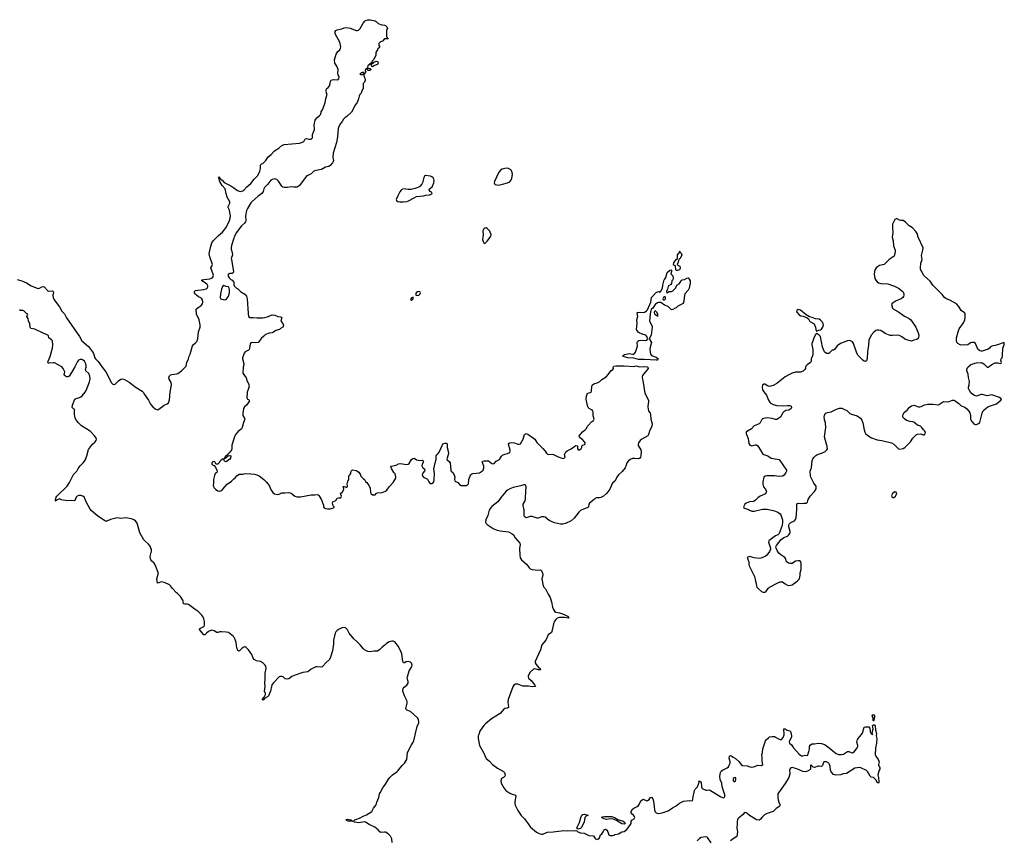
# Model space of a CAD drawing. Header units: inches. Extents: x 2133841 to 2292144, y 758099 to 915581.
# Tile 49 of 80: x 2206375 to 2223042, y 845825 to 859710. Entities that reach past the tile are written whole.
import ezdxf

# ---------------------------------------------------------------- set-up
doc = ezdxf.new("R2010")
doc.units = ezdxf.units.IN
doc.header["$MEASUREMENT"] = 0
for name, color, linetype in [('C2804', 7, 'Continuous'), ('C2805', 7, 'Continuous'), ('C2814', 7, 'Continuous'), ('C2815', 7, 'Continuous'), ('C2824', 7, 'Continuous'), ('C2825', 7, 'Continuous')]:
    doc.layers.add(name, color=color, linetype=linetype)

msp = doc.modelspace()

# ---------------------------------------------------------------- linework, layer by layer
at = {"layer": 'C2804', "color": 6, "elevation": 200}
msp.add_lwpolyline([(2210000, 849265), (2209993, 849273), (2209910, 849339), (2209870, 849348), (2209789, 849351), (2209762, 849350), (2209730, 849341), (2209710, 849343), (2209669, 849369), (2209630, 849379), (2209610, 849377), (2209570, 849357), (2209536, 849330), (2209510, 849303), (2209490, 849300), (2209485, 849305), (2209420, 849390), (2209422, 849410), (2209483, 849437), (2209496, 849450), (2209501, 849470), (2209501, 849530), (2209494, 849570), (2209477, 849610), (2209457, 849637), (2209397, 849697), (2209345, 849730), (2209234, 849814), (2209210, 849822), (2209170, 849819), (2209150, 849827), (2209144, 849870), (2209136, 849890), (2209098, 849950), (2209044, 850000)], dxfattribs=at)
at = {"layer": 'C2805', "color": 6, "elevation": 200}
for points in [[(2206330, 855314), (2206413, 855293), (2206490, 855259), (2206570, 855210), (2206670, 855165), (2206690, 855163), (2206710, 855168), (2206750, 855190), (2206770, 855196), (2206790, 855193), (2206850, 855124), (2206870, 855115), (2206930, 855121), (2206937, 855117), (2206943, 855110), (2206946, 855090), (2206939, 855050), (2206940, 855010), (2206958, 854970), (2207047, 854850), (2207090, 854780), (2207131, 854731), (2207167, 854667), (2207390, 854350), (2207430, 854274), (2207538, 854178), (2207606, 854090), (2207622, 854062), (2207648, 853990), (2207661, 853970), (2207705, 853925), (2207788, 853808), (2207836, 853750), (2207879, 853670), (2207904, 853604), (2207930, 853566), (2207950, 853546), (2207970, 853537), (2207990, 853543), (2208050, 853602), (2208090, 853629), (2208110, 853633), (2208150, 853620), (2208230, 853578), (2208346, 853486), (2208450, 853426), (2208466, 853410), (2208486, 853366), (2208554, 853270), (2208590, 853207), (2208630, 853159), (2208670, 853128), (2208710, 853111), (2208723, 853117), (2208757, 853143), (2208770, 853147), (2208821, 853190), (2208872, 853210), (2208896, 853230), (2208910, 853276), (2208923, 853410), (2208945, 853530), (2208938, 853570), (2208906, 853630), (2208902, 853658), (2208910, 853686), (2208930, 853702), (2208951, 853709), (2209030, 853716), (2209050, 853722), (2209117, 853770), (2209179, 853830), (2209192, 853850), (2209206, 853910), (2209233, 853970), (2209243, 854017), (2209259, 854050), (2209298, 854190), (2209311, 854209), (2209350, 854242), (2209372, 854268), (2209393, 854310), (2209403, 854430), (2209428, 854510), (2209432, 854550), (2209412, 854630), (2209369, 854730), (2209364, 854810), (2209397, 854843), (2209450, 854875), (2209470, 854901), (2209477, 854930), (2209470, 854969), (2209459, 854990), (2209444, 855004), (2209403, 855023), (2209367, 855047), (2209347, 855070), (2209336, 855090), (2209334, 855110), (2209350, 855130), (2209490, 855146), (2209530, 855159), (2209546, 855170), (2209558, 855190), (2209558, 855210), (2209548, 855230), (2209517, 855257), (2209456, 855290), (2209459, 855310), (2209490, 855317), (2209594, 855326), (2209624, 855336), (2209644, 855356), (2209654, 855390), (2209609, 855510), (2209630, 855538), (2209638, 855570), (2209596, 855696), (2209585, 855750), (2209603, 855857), (2209630, 855935), (2209650, 855969), (2209740, 856060), (2209810, 856118), (2209870, 856194), (2209926, 856310), (2209940, 856350), (2209942, 856390), (2209935, 856450), (2209924, 856490), (2209905, 856530), (2209905, 856550), (2209933, 856607), (2209935, 856630), (2209890, 856710), (2209869, 856770), (2209851, 856850), (2209803, 856903), (2209764, 856970), (2209746, 857030), (2209749, 857051), (2209755, 857035), (2209770, 857030), (2209776, 857016), (2209808, 856990), (2209837, 856957), (2209870, 856937), (2209950, 856899), (2210000, 856864)], [(2210000, 856013), (2209962, 855890), (2209955, 855850), (2209955, 855830), (2209973, 855770), (2209977, 855730), (2209957, 855670), (2209958, 855650), (2209997, 855443), (2209990, 855425), (2209970, 855415), (2209935, 855415), (2209916, 855410), (2209901, 855390), (2209903, 855370), (2209923, 855343), (2209950, 855316), (2209970, 855305), (2209998, 855270), (2209998, 855230), (2210000, 855226)], [(2209044, 850000), (2209030, 850013), (2208964, 850084), (2208930, 850129), (2208910, 850145), (2208826, 850186), (2208770, 850199), (2208730, 850180), (2208710, 850175), (2208699, 850250), (2208717, 850330), (2208717, 850357), (2208669, 850489), (2208650, 850515), (2208611, 850550), (2208596, 850570), (2208588, 850590), (2208585, 850630), (2208605, 850715), (2208604, 850750), (2208598, 850770), (2208582, 850802), (2208557, 850837), (2208493, 850890), (2208476, 850910), (2208430, 850986), (2208408, 851030), (2208363, 851190), (2208337, 851230), (2208309, 851250), (2208270, 851267), (2208170, 851284), (2208090, 851272), (2208030, 851280), (2208002, 851278), (2207910, 851255), (2207850, 851225), (2207830, 851225), (2207699, 851310), (2207587, 851407), (2207567, 851430), (2207498, 851550), (2207478, 851610), (2207465, 851630), (2207442, 851650), (2207410, 851662), (2207378, 851662), (2207347, 851650), (2207330, 851630), (2207310, 851575), (2207293, 851567), (2207250, 851575), (2207190, 851570), (2207110, 851578), (2207085, 851585), (2207050, 851604), (2207001, 851579), (2206990, 851566), (2206982, 851570), (2206981, 851590), (2206990, 851630), (2207003, 851650), (2207180, 851820), (2207219, 851881), (2207288, 852012), (2207342, 852070), (2207365, 852115), (2207398, 852162), (2207448, 852210), (2207470, 852238), (2207490, 852270), (2207514, 852330), (2207542, 852438), (2207610, 852530), (2207650, 852563), (2207671, 852590), (2207673, 852610), (2207668, 852630), (2207640, 852670), (2207587, 852730), (2207567, 852750), (2207421, 852841), (2207368, 852890), (2207335, 852930), (2207315, 852970), (2207303, 853030), (2207302, 853098), (2207306, 853110), (2207298, 853118), (2207290, 853118), (2207265, 853150), (2207270, 853190), (2207309, 853290), (2207330, 853302), (2207390, 853315), (2207412, 853328), (2207432, 853348), (2207485, 853410), (2207502, 853438), (2207559, 853581), (2207567, 853630), (2207561, 853681), (2207543, 853723), (2207496, 853770), (2207491, 853790), (2207502, 853830), (2207501, 853861), (2207494, 853890), (2207472, 853932), (2207450, 853951), (2207430, 853961), (2207399, 853961), (2207373, 853947), (2207355, 853925), (2207310, 853838), (2207250, 853738), (2207210, 853680), (2207190, 853666), (2207170, 853670), (2207135, 853690), (2207128, 853710), (2207136, 853730), (2207137, 853750), (2207110, 853806), (2207090, 853834), (2206962, 853902), (2206945, 853905), (2206876, 853896), (2206860, 853900), (2206851, 853910), (2206856, 853930), (2206892, 854010), (2206907, 854073), (2206931, 854150), (2206935, 854210), (2206929, 854269), (2206923, 854283), (2206915, 854295), (2206871, 854330), (2206863, 854363), (2206854, 854374), (2206770, 854404), (2206633, 854473), (2206566, 854486), (2206554, 854510), (2206547, 854570), (2206525, 854610), (2206516, 854656), (2206499, 854690), (2206515, 854730), (2206490, 854741), (2206444, 854784), (2206430, 854790), (2206390, 854788), (2206370, 854801)], [(2210000, 852620), (2209975, 852545), (2209968, 852510), (2209965, 852450), (2209958, 852430), (2209939, 852401), (2209908, 852370), (2209883, 852337), (2209870, 852334), (2209848, 852310), (2209846, 852294), (2209834, 852290), (2209844, 852284), (2209870, 852295), (2209896, 852324), (2209909, 852331), (2209930, 852335), (2209951, 852330), (2209943, 852290), (2209930, 852275), (2209870, 852230), (2209842, 852242), (2209836, 852250), (2209836, 852276), (2209830, 852286), (2209825, 852275), (2209810, 852275), (2209778, 852250), (2209758, 852230), (2209751, 852210), (2209730, 852189), (2209709, 852189), (2209695, 852195), (2209679, 852230), (2209670, 852233), (2209643, 852230), (2209625, 852210), (2209630, 852185), (2209650, 852171), (2209667, 852167), (2209684, 852144), (2209707, 852107), (2209718, 852070), (2209711, 852050), (2209690, 852036), (2209680, 852020), (2209656, 851930), (2209658, 851870), (2209653, 851827), (2209656, 851810), (2209667, 851787), (2209688, 851768), (2209730, 851741), (2209750, 851734), (2209779, 851741), (2209812, 851768), (2209885, 851850), (2209958, 851902), (2210000, 851940)]]:
    msp.add_lwpolyline(points, dxfattribs=at)
msp.add_lwpolyline([(2209830, 855215), (2209810, 855195), (2209790, 855149), (2209773, 855073), (2209770, 855010), (2209782, 854990), (2209790, 854984), (2209850, 854969), (2209870, 854976), (2209890, 854996), (2209910, 855031), (2209927, 855087), (2209925, 855145), (2209922, 855170), (2209910, 855188), (2209870, 855198)], close=True, dxfattribs=at)
at = {"layer": 'C2814', "color": 6, "elevation": 200}
for points in [[(2215314, 850000), (2215319, 849990), (2215354, 849934), (2215379, 849859), (2215393, 849770), (2215410, 849731), (2215430, 849702), (2215448, 849688), (2215510, 849676), (2215583, 849650), (2215650, 849615), (2215670, 849590), (2215657, 849583), (2215595, 849595), (2215510, 849593), (2215490, 849589), (2215470, 849578), (2215450, 849559), (2215429, 849531), (2215413, 849490), (2215390, 849378), (2215376, 849344), (2215321, 849299), (2215279, 849210), (2215249, 849170), (2215211, 849130), (2215191, 849050), (2215102, 848850), (2215102, 848830), (2215117, 848797), (2215163, 848743), (2215186, 848730), (2215192, 848710), (2215156, 848710), (2215093, 848727), (2215070, 848723), (2215016, 848670), (2214984, 848610), (2214982, 848590), (2214989, 848569), (2215031, 848531), (2215098, 848450), (2215108, 848430), (2215050, 848422), (2214990, 848433), (2214893, 848433), (2214862, 848442), (2214810, 848466), (2214790, 848468), (2214770, 848465), (2214741, 848450), (2214720, 848420), (2214643, 848210), (2214638, 848158), (2214650, 848090), (2214648, 848070), (2214630, 848060), (2214590, 848054), (2214570, 848043), (2214506, 847970), (2214361, 847879), (2214262, 847798), (2214234, 847770), (2214174, 847690), (2214163, 847670), (2214150, 847615), (2214134, 847590), (2214134, 847550), (2214159, 847430), (2214228, 847310), (2214274, 847210), (2214326, 847166), (2214379, 847110), (2214465, 847045), (2214565, 846990), (2214579, 846970), (2214591, 846930), (2214588, 846912), (2214567, 846890), (2214530, 846869), (2214519, 846830), (2214527, 846790), (2214569, 846710), (2214606, 846670), (2214670, 846624), (2214710, 846606), (2214755, 846595), (2214767, 846587), (2214774, 846570), (2214756, 846484), (2214754, 846450), (2214762, 846422), (2214808, 846328), (2214865, 846245), (2214918, 846190), (2214981, 846101), (2215024, 846050), (2215124, 845964), (2215170, 845938), (2215209, 845929), (2215230, 845929), (2215290, 845958), (2215310, 845963), (2215408, 845968), (2215587, 845993), (2215654, 845986), (2215788, 845988), (2215805, 845985), (2215823, 845970), (2215870, 845950), (2215930, 845948), (2216010, 845908), (2216090, 845899), (2216105, 845870), (2216123, 845850), (2216150, 845840), (2216158, 845842), (2216179, 845850), (2216190, 845865), (2216204, 845916), (2216230, 845935), (2216252, 845970), (2216263, 845997), (2216273, 846007), (2216290, 846011), (2216310, 846001), (2216330, 845970), (2216350, 845919), (2216370, 845905), (2216410, 845908), (2216430, 845913), (2216450, 845925), (2216510, 845933), (2216570, 845967), (2216610, 845976), (2216630, 845990), (2216650, 846008), (2216717, 846090), (2216723, 846110), (2216726, 846150), (2216735, 846165), (2216777, 846190), (2216789, 846210), (2216785, 846230), (2216767, 846250), (2216739, 846270), (2216727, 846287), (2216727, 846310), (2216747, 846350), (2216769, 846371), (2216825, 846395), (2216848, 846412), (2216863, 846430), (2216890, 846490), (2216910, 846510), (2216930, 846521), (2216990, 846495), (2217002, 846498), (2217030, 846516), (2217050, 846545), (2217070, 846553), (2217090, 846528), (2217096, 846510), (2217110, 846445), (2217121, 846341), (2217129, 846310), (2217150, 846288), (2217190, 846278), (2217250, 846289), (2217350, 846324), (2217424, 846376), (2217485, 846410), (2217545, 846455), (2217610, 846485), (2217710, 846498), (2217750, 846492), (2217762, 846498), (2217768, 846512), (2217774, 846566), (2217789, 846610), (2217797, 846670), (2217809, 846691), (2217834, 846710), (2217851, 846730), (2217872, 846790), (2217876, 846816), (2217870, 846831), (2217881, 846821), (2217890, 846823), (2217910, 846806), (2217915, 846730), (2217922, 846710), (2217930, 846701), (2217990, 846673), (2218010, 846671), (2218050, 846679), (2218242, 846562), (2218270, 846548), (2218295, 846545), (2218307, 846554), (2218313, 846567), (2218312, 846592), (2218269, 846730), (2218260, 846790), (2218230, 846856), (2218226, 846910), (2218240, 846970), (2218250, 846992), (2218270, 847009), (2218351, 847049), (2218371, 847070), (2218386, 847094), (2218400, 847130), (2218401, 847150), (2218386, 847214), (2218390, 847251), (2218410, 847258), (2218430, 847251), (2218454, 847230), (2218490, 847209), (2218550, 847156), (2218590, 847106), (2218610, 847089), (2218690, 847087), (2218737, 847070), (2218770, 847065), (2218802, 847070), (2218870, 847094), (2218930, 847089), (2218953, 847110), (2218945, 847165), (2218944, 847224), (2218938, 847270), (2218949, 847311), (2218953, 847370), (2218999, 847510), (2219014, 847530), (2219050, 847560), (2219070, 847573), (2219110, 847584), (2219150, 847580), (2219170, 847572), (2219230, 847535), (2219250, 847529), (2219270, 847532), (2219297, 847563), (2219313, 847610), (2219317, 847637), (2219308, 847690), (2219310, 847711), (2219330, 847710), (2219368, 847688), (2219410, 847678), (2219425, 847665), (2219431, 847651), (2219441, 847590), (2219438, 847570), (2219407, 847510), (2219402, 847490), (2219406, 847466), (2219440, 847440), (2219473, 847390), (2219570, 847283), (2219590, 847265), (2219610, 847256), (2219630, 847256), (2219670, 847268), (2219710, 847259), (2219718, 847270), (2219735, 847325), (2219746, 847370), (2219747, 847410), (2219762, 847438), (2219790, 847455), (2219830, 847455), (2219890, 847467), (2219950, 847461), (2220000, 847446)], [(2212681, 845790), (2212674, 845850), (2212653, 845893), (2212610, 845936), (2212570, 845962), (2212550, 845965), (2212490, 845959), (2212470, 845968), (2212442, 846002), (2212388, 846048), (2212290, 846092), (2212230, 846133), (2212210, 846138), (2212110, 846118), (2212042, 846130), (2212030, 846145), (2212015, 846150), (2212030, 846153), (2212048, 846170), (2212063, 846177), (2212130, 846199), (2212190, 846235), (2212243, 846257), (2212336, 846310), (2212367, 846370), (2212410, 846425), (2212419, 846470), (2212456, 846550), (2212467, 846610), (2212477, 846630), (2212525, 846715), (2212566, 846774), (2212618, 846862), (2212640, 846890), (2212684, 846930), (2212757, 846983), (2212778, 847002), (2212850, 847090), (2212890, 847130), (2212929, 847190), (2212941, 847310), (2213000, 847430), (2213035, 847485), (2213046, 847510), (2213078, 847630), (2213103, 847750), (2213130, 847810), (2213133, 847830), (2213128, 847870), (2213110, 847898), (2212990, 848003), (2212927, 848027), (2212918, 848038), (2212914, 848054), (2212933, 848147), (2212932, 848170), (2212926, 848190), (2212888, 848270), (2212863, 848350), (2212863, 848377), (2212868, 848392), (2212885, 848415), (2212931, 848449), (2212950, 848483), (2212953, 848510), (2212936, 848570), (2212938, 848590), (2212970, 848690), (2213010, 848752), (2213016, 848790), (2213005, 848825), (2212990, 848841), (2212950, 848848), (2212915, 848845), (2212890, 848829), (2212870, 848829), (2212859, 848850), (2212843, 848983), (2212835, 849010), (2212785, 849105), (2212724, 849184), (2212693, 849193), (2212673, 849193), (2212630, 849182), (2212586, 849154), (2212555, 849125), (2212506, 849090), (2212470, 849054), (2212430, 849026), (2212390, 849023), (2212370, 849027), (2212310, 849013), (2212270, 849020), (2212213, 849050), (2212187, 849070), (2212140, 849130), (2212090, 849184), (2212030, 849235), (2211954, 849330), (2211924, 849384), (2211906, 849406), (2211890, 849418), (2211870, 849423), (2211830, 849419), (2211783, 849397), (2211750, 849375), (2211726, 849350), (2211715, 849330), (2211687, 849213), (2211685, 849150), (2211671, 849030), (2211639, 848921), (2211617, 848883), (2211570, 848841), (2211498, 848762), (2211464, 848756), (2211410, 848763), (2211390, 848760), (2211310, 848719), (2211250, 848673), (2211170, 848664), (2211039, 848621), (2210984, 848596), (2210930, 848559), (2210910, 848551), (2210870, 848558), (2210838, 848590), (2210819, 848599), (2210790, 848599), (2210769, 848591), (2210669, 848491), (2210644, 848456), (2210635, 848430), (2210622, 848350), (2210588, 848270), (2210570, 848253), (2210518, 848222), (2210513, 848210), (2210496, 848204), (2210490, 848196), (2210482, 848210), (2210515, 848245), (2210535, 848290), (2210535, 848310), (2210522, 848350), (2210529, 848429), (2210525, 848490), (2210531, 848550), (2210529, 848610), (2210533, 848653), (2210546, 848730), (2210539, 848770), (2210528, 848790), (2210490, 848829), (2210470, 848842), (2210449, 848851), (2210382, 848862), (2210345, 848885), (2210326, 848906), (2210303, 848970), (2210250, 849046), (2210210, 849089), (2210190, 849097), (2210170, 849094), (2210144, 849076), (2210110, 849040), (2210095, 849030), (2210090, 849027), (2210070, 849035), (2210050, 849079), (2210038, 849170), (2210013, 849250), (2210000, 849265)], [(2220000, 847152), (2219989, 847150), (2219977, 847130), (2219966, 847090), (2219950, 847071), (2219910, 847078), (2219890, 847077), (2219830, 847057), (2219805, 847065), (2219784, 847084), (2219770, 847104), (2219764, 847090), (2219759, 847030), (2219750, 847017), (2219710, 846992), (2219670, 846982), (2219630, 846987), (2219530, 847036), (2219493, 847047), (2219450, 847055), (2219430, 847050), (2219411, 847030), (2219407, 847013), (2219412, 846950), (2219396, 846890), (2219334, 846786), (2219219, 846630), (2219211, 846610), (2219209, 846550), (2219214, 846510), (2219224, 846470), (2219241, 846430), (2219244, 846410), (2219227, 846390), (2219179, 846361), (2219130, 846310), (2219030, 846277), (2218984, 846256), (2218942, 846218), (2218910, 846175), (2218890, 846165), (2218850, 846170), (2218830, 846180), (2218727, 846247), (2218690, 846280), (2218670, 846292), (2218644, 846296), (2218636, 846290), (2218621, 846259), (2218550, 846207), (2218532, 846188), (2218523, 846170), (2218518, 846150), (2218520, 846110), (2218513, 846030), (2218526, 845970), (2218515, 845890), (2218470, 845862), (2218410, 845815)], [(2218080, 845780), (2218019, 845870), (2218010, 845879), (2217990, 845886), (2217913, 845870), (2217884, 845856), (2217843, 845817)]]:
    msp.add_lwpolyline(points, dxfattribs=at)
for points in [[(2218490, 846887), (2218470, 846884), (2218455, 846870), (2218450, 846859), (2218450, 846838), (2218470, 846813), (2218490, 846823), (2218500, 846850), (2218500, 846870)], [(2211990, 846147), (2211934, 846150), (2211910, 846159), (2211903, 846170), (2211910, 846179), (2211930, 846184), (2211978, 846170), (2211990, 846156), (2212005, 846150)], [(2215830, 846016), (2215810, 846023), (2215807, 846030), (2215812, 846050), (2215853, 846127), (2215872, 846210), (2215890, 846250), (2215910, 846262), (2215930, 846265), (2215993, 846253), (2215997, 846250), (2215965, 846235), (2215944, 846210), (2215933, 846130), (2215882, 846038), (2215870, 846024)], [(2216610, 846100), (2216570, 846104), (2216478, 846158), (2216421, 846181), (2216370, 846187), (2216310, 846177), (2216267, 846187), (2216225, 846210), (2216239, 846221), (2216273, 846227), (2216370, 846230), (2216394, 846226), (2216443, 846210), (2216498, 846178), (2216589, 846150), (2216615, 846130), (2216622, 846110)]]:
    msp.add_lwpolyline(points, close=True, dxfattribs=at)
at = {"layer": 'C2815', "color": 6}
for points, elevation in [([(2210000, 856864), (2210062, 856822), (2210110, 856804), (2210150, 856812), (2210170, 856824), (2210219, 856881), (2210290, 856936), (2210344, 857010), (2210403, 857070), (2210426, 857110), (2210441, 857150), (2210450, 857190), (2210452, 857250), (2210458, 857262), (2210468, 857272), (2210490, 857280), (2210544, 857330), (2210583, 857390), (2210631, 857429), (2210686, 857494), (2210763, 857537), (2210810, 857580), (2210850, 857598), (2211110, 857619), (2211163, 857637), (2211185, 857650), (2211210, 857696), (2211230, 857701), (2211270, 857687), (2211311, 857689), (2211330, 857711), (2211334, 857730), (2211334, 857770), (2211366, 857850), (2211361, 857930), (2211377, 858010), (2211386, 858030), (2211403, 858050), (2211453, 858087), (2211470, 858110), (2211481, 858150), (2211506, 858194), (2211547, 858310), (2211556, 858370), (2211579, 858450), (2211570, 858470), (2211565, 858510), (2211570, 858542), (2211597, 858563), (2211619, 858590), (2211629, 858630), (2211629, 858651), (2211650, 858685), (2211690, 858699), (2211750, 858695), (2211775, 858710), (2211784, 858730), (2211782, 858750), (2211769, 858770), (2211759, 858810), (2211769, 858850), (2211766, 858870), (2211743, 858923), (2211710, 858975), (2211704, 859030), (2211733, 859130), (2211763, 859170), (2211797, 859203), (2211808, 859230), (2211810, 859250), (2211796, 859330), (2211718, 859470), (2211713, 859490), (2211717, 859510), (2211729, 859530), (2211750, 859541), (2211830, 859556), (2211870, 859573), (2211910, 859576), (2211971, 859570), (2212070, 859527), (2212090, 859527), (2212110, 859535), (2212139, 859561), (2212190, 859654), (2212210, 859679), (2212230, 859696), (2212270, 859710), (2212310, 859707), (2212391, 859690), (2212410, 859679), (2212444, 859644), (2212505, 859625), (2212550, 859616), (2212566, 859610), (2212591, 859590), (2212595, 859575), (2212602, 859570), (2212582, 859530), (2212582, 859430), (2212594, 859406), (2212594, 859394), (2212614, 859390), (2212610, 859386), (2212550, 859386), (2212514, 859350), (2212482, 859338), (2212452, 859310), (2212453, 859273), (2212472, 859248), (2212434, 859210), (2212431, 859189), (2212414, 859186), (2212414, 859174), (2212405, 859155), (2212406, 859130), (2212401, 859110), (2212370, 859038), (2212342, 859010), (2212334, 858986), (2212271, 858930), (2212262, 858910), (2212262, 858902), (2212272, 858892), (2212310, 858886), (2212323, 858870), (2212302, 858850), (2212269, 858849), (2212260, 858860), (2212258, 858878), (2212250, 858886), (2212230, 858866), (2212222, 858850), (2212222, 858842), (2212232, 858832), (2212231, 858810), (2212218, 858802), (2212214, 858790), (2212202, 858778), (2212202, 858758), (2212204, 858744), (2212225, 858710), (2212226, 858690), (2212210, 858655), (2212191, 858630), (2212190, 858549), (2212163, 858497), (2212156, 858470), (2212135, 858445), (2212122, 858418), (2212112, 858370), (2212088, 858310), (2212056, 858264), (2211990, 858147), (2211913, 858070), (2211879, 858050), (2211857, 858030), (2211836, 857990), (2211806, 857954), (2211776, 857904), (2211765, 857870), (2211756, 857730), (2211736, 857630), (2211682, 857450), (2211676, 857376), (2211685, 857330), (2211680, 857310), (2211668, 857290), (2211630, 857245), (2211610, 857228), (2211550, 857213), (2211484, 857176), (2211390, 857161), (2211354, 857146), (2211310, 857104), (2211250, 857074), (2211225, 857055), (2211130, 856927), (2211110, 856905), (2211070, 856877), (2211014, 856874), (2210970, 856880), (2210910, 856870), (2210850, 856870), (2210830, 856877), (2210810, 856895), (2210757, 856977), (2210726, 857006), (2210696, 857016), (2210670, 857014), (2210650, 857009), (2210626, 856994), (2210573, 856927), (2210522, 856870), (2210509, 856850), (2210494, 856806), (2210474, 856770), (2210410, 856727), (2210310, 856636), (2210288, 856610), (2210230, 856513), (2210217, 856483), (2210199, 856390), (2210201, 856310), (2210195, 856290), (2210181, 856270), (2210130, 856223), (2210110, 856196), (2210047, 856110), (2210006, 856034), (2210000, 856013)], 200), ([(2210000, 855226), (2210008, 855208), (2210047, 855170), (2210070, 855155), (2210112, 855112), (2210187, 855067), (2210213, 855030), (2210227, 854990), (2210240, 854740), (2210251, 854690), (2210270, 854671), (2210329, 854671), (2210390, 854664), (2210490, 854667), (2210570, 854685), (2210630, 854713), (2210650, 854715), (2210694, 854710), (2210747, 854687), (2210790, 854682), (2210814, 854674), (2210798, 854610), (2210831, 854571), (2210842, 854530), (2210831, 854509), (2210790, 854488), (2210772, 854470), (2210710, 854454), (2210670, 854422), (2210650, 854413), (2210596, 854404), (2210536, 854384), (2210510, 854355), (2210463, 854317), (2210422, 854258), (2210410, 854250), (2210370, 854241), (2210310, 854246), (2210290, 854244), (2210275, 854225), (2210268, 854152), (2210258, 854130), (2210250, 854121), (2210190, 854092), (2210176, 854070), (2210147, 853990), (2210148, 853970), (2210171, 853890), (2210171, 853870), (2210156, 853830), (2210151, 853731), (2210211, 853651), (2210225, 853590), (2210245, 853565), (2210256, 853530), (2210259, 853510), (2210251, 853470), (2210227, 853410), (2210218, 853310), (2210230, 853292), (2210250, 853282), (2210258, 853270), (2210258, 853250), (2210216, 853190), (2210182, 853158), (2210166, 853134), (2210154, 853050), (2210154, 853014), (2210183, 852970), (2210188, 852950), (2210163, 852897), (2210142, 852810), (2210130, 852788), (2210066, 852734), (2210028, 852692), (2210017, 852670), (2210000, 852620)], 200), ([(2220000, 854091), (2219963, 854170), (2219930, 854349), (2219910, 854375), (2219876, 854396), (2219870, 854406), (2219850, 854388), (2219816, 854330), (2219808, 854290), (2219785, 854230), (2219784, 854210), (2219799, 854130), (2219801, 854050), (2219797, 854023), (2219775, 853970), (2219770, 853930), (2219761, 853910), (2219704, 853870), (2219685, 853850), (2219677, 853830), (2219679, 853810), (2219667, 853790), (2219635, 853765), (2219590, 853745), (2219510, 853747), (2219450, 853729), (2219383, 853697), (2219332, 853668), (2219190, 853552), (2219130, 853520), (2219070, 853505), (2219035, 853515), (2218990, 853542), (2218970, 853542), (2218951, 853529), (2218944, 853490), (2218950, 853450), (2218970, 853414), (2219018, 853358), (2219052, 853270), (2219080, 853230), (2219130, 853201), (2219190, 853183), (2219310, 853176), (2219370, 853184), (2219410, 853182), (2219433, 853173), (2219439, 853150), (2219433, 853130), (2219407, 853110), (2219390, 853104), (2219342, 853098), (2219310, 853077), (2219290, 853050), (2219260, 852990), (2219210, 852955), (2219190, 852947), (2219170, 852947), (2219110, 852964), (2219030, 852972), (2218990, 852970), (2218950, 852954), (2218936, 852944), (2218910, 852890), (2218890, 852870), (2218810, 852841), (2218764, 852790), (2218693, 852750), (2218673, 852730), (2218672, 852710), (2218679, 852690), (2218706, 852626), (2218717, 852537), (2218733, 852513), (2218770, 852497), (2218830, 852517), (2218850, 852515), (2218870, 852501), (2218950, 852370), (2218970, 852352), (2219041, 852330), (2219096, 852290), (2219231, 852270), (2219354, 852090), (2219355, 852070), (2219346, 852050), (2219314, 852006), (2219290, 851988), (2219230, 851983), (2219150, 851991), (2219030, 851990), (2218995, 851985), (2218971, 851970), (2218953, 851890), (2218952, 851850), (2218964, 851804), (2218993, 851770), (2219015, 851730), (2219001, 851690), (2218910, 851646), (2218870, 851620), (2218830, 851579), (2218810, 851565), (2218790, 851558), (2218727, 851553), (2218673, 851530), (2218651, 851510), (2218627, 851470), (2218631, 851450), (2218643, 851443), (2218710, 851421), (2218729, 851409), (2218770, 851393), (2218810, 851395), (2218950, 851428), (2219030, 851430), (2219150, 851399), (2219210, 851376), (2219248, 851348), (2219259, 851330), (2219286, 851246), (2219288, 851210), (2219282, 851150), (2219230, 851014), (2219210, 850993), (2219170, 850975), (2219077, 850910), (2219057, 850890), (2219051, 850870), (2219083, 850770), (2219083, 850750), (2219070, 850710), (2219025, 850650), (2218995, 850625), (2218921, 850599), (2218890, 850596), (2218806, 850606), (2218730, 850629), (2218692, 850610), (2218715, 850535), (2218715, 850490), (2218722, 850470), (2218815, 850290), (2218830, 850212), (2218844, 850170), (2218847, 850130), (2218855, 850110), (2218880, 850080), (2218930, 850035), (2218970, 850018), (2218990, 850022), (2219010, 850038), (2219049, 850090), (2219070, 850107), (2219210, 850180), (2219250, 850196), (2219270, 850200), (2219290, 850196), (2219330, 850164), (2219370, 850143), (2219390, 850139), (2219430, 850143), (2219452, 850150), (2219535, 850210), (2219561, 850230), (2219574, 850250), (2219586, 850310), (2219588, 850350), (2219602, 850410), (2219606, 850510), (2219597, 850537), (2219573, 850553), (2219550, 850556), (2219510, 850546), (2219450, 850510), (2219412, 850508), (2219390, 850516), (2219369, 850530), (2219352, 850550), (2219343, 850590), (2219327, 850610), (2219257, 850657), (2219225, 850685), (2219197, 850730), (2219180, 850770), (2219176, 850790), (2219184, 850816), (2219263, 850917), (2219312, 850948), (2219370, 850974), (2219391, 850989), (2219410, 851014), (2219417, 851030), (2219419, 851050), (2219395, 851130), (2219396, 851164), (2219403, 851177), (2219430, 851203), (2219489, 851230), (2219510, 851251), (2219517, 851283), (2219529, 851430), (2219530, 851518), (2219550, 851527), (2219610, 851522), (2219650, 851530), (2219694, 851530), (2219710, 851546), (2219724, 851590), (2219754, 851646), (2219831, 851729), (2219855, 851770), (2219860, 851790), (2219857, 851817), (2219817, 851870), (2219766, 851970), (2219761, 851990), (2219757, 852070), (2219776, 852130), (2219791, 852250), (2219802, 852278), (2219823, 852310), (2219850, 852339), (2219870, 852350), (2219975, 852385), (2220000, 852397)], 300), ([(2210000, 851940), (2210021, 851959), (2210050, 851990), (2210090, 852018), (2210110, 852022), (2210150, 852021), (2210190, 852030), (2210290, 852027), (2210350, 852019), (2210390, 852011), (2210430, 851994), (2210510, 851931), (2210550, 851890), (2210597, 851830), (2210634, 851750), (2210659, 851710), (2210689, 851689), (2210738, 851678), (2210770, 851684), (2210810, 851705), (2210863, 851703), (2210930, 851711), (2210970, 851698), (2211030, 851648), (2211070, 851638), (2211130, 851636), (2211310, 851673), (2211370, 851671), (2211416, 851676), (2211430, 851671), (2211440, 851660), (2211477, 851597), (2211517, 851497), (2211518, 851470), (2211530, 851452), (2211550, 851441), (2211588, 851432), (2211630, 851431), (2211686, 851450), (2211696, 851464), (2211698, 851470), (2211684, 851484), (2211669, 851529), (2211678, 851550), (2211725, 851575), (2211750, 851612), (2211770, 851622), (2211810, 851622), (2211815, 851630), (2211822, 851650), (2211808, 851692), (2211840, 851720), (2211860, 851760), (2211858, 851798), (2211848, 851810), (2211850, 851814), (2211870, 851814), (2211884, 851804), (2211910, 851794), (2211926, 851810), (2211918, 851870), (2211927, 851893), (2211928, 851910), (2211942, 851918), (2211947, 851933), (2211948, 851990), (2211970, 852014), (2211978, 852030), (2211978, 852050), (2211988, 852072), (2212010, 852094), (2212070, 852081), (2212114, 852054), (2212138, 852018), (2212150, 851985), (2212187, 851947), (2212212, 851930), (2212230, 851894), (2212250, 851882), (2212286, 851830), (2212306, 851790), (2212312, 851710), (2212322, 851690), (2212350, 851672), (2212390, 851672), (2212410, 851692), (2212430, 851702), (2212510, 851711), (2212570, 851731), (2212589, 851751), (2212630, 851806), (2212699, 851881), (2212742, 851950), (2212744, 851970), (2212730, 852026), (2212710, 852048), (2212670, 852118), (2212658, 852150), (2212664, 852156), (2212750, 852175), (2212790, 852195), (2212818, 852202), (2212930, 852183), (2212950, 852188), (2212970, 852203), (2213010, 852270), (2213030, 852287), (2213050, 852291), (2213070, 852281), (2213090, 852261), (2213150, 852251), (2213190, 852255), (2213202, 852250), (2213211, 852230), (2213188, 852192), (2213183, 852163), (2213199, 852130), (2213225, 852110), (2213236, 852090), (2213226, 852070), (2213195, 852030), (2213187, 852010), (2213195, 851990), (2213211, 851970), (2213278, 851938), (2213286, 851926), (2213300, 851890), (2213324, 851864), (2213350, 851862), (2213366, 851870), (2213383, 851890), (2213392, 851928), (2213399, 852030), (2213385, 852110), (2213406, 852210), (2213426, 852270), (2213426, 852330), (2213437, 852350), (2213460, 852370), (2213474, 852390), (2213530, 852515), (2213550, 852541), (2213570, 852547), (2213605, 852545), (2213614, 852534), (2213612, 852470), (2213626, 852410), (2213631, 852369), (2213625, 852330), (2213609, 852290), (2213608, 852270), (2213650, 852227), (2213660, 852210), (2213670, 852150), (2213671, 852090), (2213677, 852070), (2213707, 852047), (2213728, 852010), (2213739, 851970), (2213735, 851930), (2213739, 851910), (2213750, 851896), (2213770, 851891), (2213790, 851879), (2213830, 851836), (2213842, 851830), (2213870, 851827), (2213910, 851831), (2213930, 851826), (2213946, 851830), (2213970, 851854), (2213979, 851930), (2213998, 851990), (2214010, 852011), (2214030, 852028), (2214047, 852033), (2214156, 852044), (2214190, 852063), (2214219, 852090), (2214234, 852130), (2214230, 852155), (2214204, 852230), (2214210, 852241), (2214230, 852248), (2214290, 852248), (2214310, 852244), (2214370, 852199), (2214390, 852195), (2214410, 852206), (2214439, 852241), (2214498, 852270), (2214530, 852324), (2214550, 852343), (2214590, 852359), (2214635, 852370), (2214672, 852388), (2214677, 852410), (2214675, 852425), (2214649, 852530), (2214656, 852544), (2214670, 852553), (2214705, 852555), (2214750, 852550), (2214810, 852528), (2214830, 852526), (2214850, 852535), (2214899, 852610), (2214919, 852690), (2214935, 852705), (2214950, 852709), (2214979, 852699), (2215071, 852631), (2215093, 852610), (2215130, 852557), (2215162, 852522), (2215230, 852457), (2215270, 852410), (2215293, 852373), (2215310, 852358), (2215330, 852355), (2215390, 852358), (2215413, 852353), (2215490, 852315), (2215525, 852305), (2215550, 852291), (2215573, 852287), (2215589, 852291), (2215608, 852310), (2215599, 852350), (2215606, 852374), (2215621, 852399), (2215643, 852417), (2215710, 852451), (2215770, 852495), (2215790, 852505), (2215810, 852502), (2215817, 852497), (2215817, 852450), (2215830, 852431), (2215850, 852431), (2215870, 852442), (2215879, 852450), (2215889, 852470), (2215888, 852492), (2215896, 852504), (2215948, 852530), (2215949, 852550), (2215935, 852570), (2215894, 852610), (2215866, 852630), (2215849, 852650), (2215846, 852670), (2215901, 852739), (2215948, 852770), (2215969, 852791), (2215989, 852830), (2216004, 852850), (2216055, 852905), (2216090, 852930), (2216100, 852950), (2216083, 853010), (2216080, 853070), (2216075, 853090), (2216053, 853110), (2216014, 853130), (2215997, 853150), (2215984, 853184), (2215964, 853290), (2215970, 853339), (2215988, 853392), (2216030, 853402), (2216047, 853413), (2216054, 853426), (2216058, 853510), (2216069, 853531), (2216092, 853550), (2216152, 853568), (2216193, 853587), (2216230, 853623), (2216300, 853670), (2216342, 853710), (2216390, 853777), (2216413, 853790), (2216426, 853810), (2216422, 853830), (2216439, 853850), (2216470, 853854), (2216610, 853855), (2216770, 853843), (2216810, 853851), (2216870, 853837), (2216950, 853843), (2216996, 853836), (2217010, 853830), (2217013, 853810), (2216920, 853690), (2216912, 853670), (2216910, 853650), (2216926, 853606), (2216958, 853390), (2217017, 853270), (2217020, 853250), (2217010, 853170), (2217013, 853113), (2217020, 853090), (2217048, 853050), (2217054, 853030), (2217059, 852950), (2217082, 852870), (2217078, 852830), (2217038, 852750), (2217022, 852690), (2217009, 852671), (2216905, 852615), (2216880, 852590), (2216851, 852550), (2216844, 852530), (2216846, 852506), (2216889, 852430), (2216896, 852404), (2216891, 852330), (2216886, 852310), (2216874, 852290), (2216850, 852280), (2216790, 852288), (2216750, 852284), (2216710, 852267), (2216677, 852243), (2216655, 852210), (2216644, 852170), (2216627, 852130), (2216573, 852067), (2216509, 852010), (2216482, 851970), (2216455, 851910), (2216410, 851868), (2216398, 851850), (2216375, 851790), (2216353, 851747), (2216310, 851696), (2216257, 851650), (2216210, 851626), (2216190, 851619), (2216139, 851621), (2216123, 851617), (2216101, 851590), (2216023, 851530), (2216011, 851510), (2216001, 851470), (2215990, 851454), (2215890, 851419), (2215870, 851408), (2215841, 851379), (2215763, 851277), (2215710, 851232), (2215614, 851186), (2215570, 851176), (2215530, 851176), (2215430, 851199), (2215378, 851218), (2215339, 851239), (2215270, 851290), (2215250, 851298), (2215210, 851299), (2215150, 851275), (2215135, 851275), (2215050, 851305), (2215016, 851304), (2214950, 851282), (2214930, 851290), (2214917, 851310), (2214913, 851330), (2214917, 851410), (2214895, 851490), (2214900, 851510), (2214929, 851570), (2214940, 851610), (2214941, 851730), (2214947, 851807), (2214945, 851825), (2214937, 851837), (2214930, 851841), (2214910, 851838), (2214859, 851821), (2214730, 851793), (2214670, 851770), (2214634, 851750), (2214610, 851730), (2214527, 851633), (2214470, 851555), (2214369, 851471), (2214340, 851440), (2214324, 851410), (2214297, 851323), (2214266, 851250), (2214261, 851210), (2214270, 851185), (2214290, 851166), (2214390, 851099), (2214439, 851079), (2214510, 851062), (2214650, 851044), (2214713, 851013), (2214736, 850996), (2214762, 850942), (2214840, 850850), (2214848, 850830), (2214838, 850770), (2214840, 850650), (2214847, 850607), (2214867, 850570), (2214962, 850490), (2214997, 850437), (2215016, 850416), (2215050, 850405), (2215150, 850396), (2215190, 850399), (2215210, 850390), (2215233, 850330), (2215233, 850310), (2215216, 850250), (2215239, 850130), (2215249, 850110), (2215278, 850078), (2215314, 850000)], 200), ([(2220000, 852937), (2219996, 852950), (2219993, 852987), (2220000, 853011)], 300)]:
    msp.add_lwpolyline(points, dxfattribs=dict(at, elevation=elevation))
for points, elevation in [([(2212350, 858915), (2212338, 858918), (2212329, 858929), (2212327, 858953), (2212368, 858992), (2212410, 859007), (2212430, 859005), (2212441, 858990), (2212439, 858970), (2212430, 858955), (2212416, 858944), (2212383, 858937), (2212370, 858928)], 200), ([(2212198, 858818), (2212170, 858815), (2212154, 858810), (2212134, 858790), (2212144, 858784), (2212170, 858785), (2212202, 858798), (2212206, 858810)], 200), ([(2214630, 857196), (2214590, 857193), (2214540, 857180), (2214514, 857166), (2214482, 857118), (2214410, 856970), (2214408, 856950), (2214414, 856934), (2214424, 856924), (2214450, 856914), (2214472, 856912), (2214550, 856929), (2214630, 856950), (2214670, 856967), (2214690, 856990), (2214708, 857030), (2214718, 857090), (2214714, 857130), (2214688, 857168), (2214651, 857191)], 300), ([(2213246, 857074), (2213230, 857065), (2213218, 857042), (2213192, 856950), (2213182, 856930), (2213150, 856890), (2213130, 856875), (2213068, 856852), (2213003, 856837), (2212950, 856837), (2212870, 856849), (2212843, 856837), (2212830, 856826), (2212810, 856796), (2212774, 856730), (2212749, 856669), (2212753, 856650), (2212777, 856637), (2212810, 856628), (2212870, 856629), (2212926, 856634), (2212957, 856643), (2213050, 856699), (2213090, 856716), (2213210, 856732), (2213250, 856744), (2213310, 856748), (2213328, 856752), (2213350, 856764), (2213356, 856770), (2213347, 856790), (2213326, 856806), (2213309, 856831), (2213314, 856850), (2213337, 856863), (2213356, 856884), (2213386, 856950), (2213391, 856990), (2213387, 857010), (2213374, 857034), (2213353, 857053), (2213330, 857063)], 300), ([(2214270, 856186), (2214250, 856184), (2214231, 856170), (2214218, 856150), (2214213, 856130), (2214220, 856070), (2214211, 855989), (2214218, 855958), (2214230, 855932), (2214250, 855925), (2214290, 855963), (2214330, 856014), (2214352, 856050), (2214355, 856070), (2214332, 856130), (2214318, 856150), (2214290, 856178)], 300), ([(2217510, 855465), (2217489, 855469), (2217483, 855483), (2217479, 855539), (2217470, 855549), (2217449, 855549), (2217443, 855570), (2217450, 855598), (2217470, 855632), (2217486, 855654), (2217508, 855670), (2217509, 855730), (2217530, 855762), (2217546, 855770), (2217546, 855790), (2217550, 855794), (2217552, 855772), (2217570, 855762), (2217578, 855750), (2217581, 855730), (2217555, 855670), (2217541, 855659), (2217525, 855635), (2217521, 855610), (2217505, 855570), (2217517, 855557), (2217550, 855538), (2217554, 855506), (2217551, 855489), (2217542, 855478)], 200), ([(2217330, 855085), (2217343, 855097), (2217369, 855111), (2217410, 855113), (2217430, 855120), (2217475, 855170), (2217489, 855190), (2217501, 855219), (2217539, 855241), (2217557, 855263), (2217570, 855292), (2217589, 855311), (2217630, 855317), (2217670, 855338), (2217690, 855342), (2217710, 855322), (2217726, 855290), (2217725, 855250), (2217710, 855169), (2217690, 855133), (2217637, 855070), (2217630, 855050), (2217620, 854950), (2217605, 854910), (2217517, 854863), (2217490, 854834), (2217470, 854829), (2217430, 854806), (2217410, 854803), (2217350, 854855), (2217290, 854878), (2217230, 854924), (2217190, 854925), (2217170, 854917), (2217130, 854890), (2217092, 854828), (2217069, 854810), (2217056, 854790), (2217047, 854734), (2217036, 854610), (2217075, 854535), (2217080, 854510), (2217063, 854370), (2217030, 854310), (2217071, 854250), (2217046, 854170), (2217039, 854130), (2217055, 854050), (2217070, 854030), (2217150, 854000), (2217182, 853970), (2217170, 853952), (2217150, 853948), (2216950, 853961), (2216850, 853960), (2216770, 853982), (2216669, 853990), (2216630, 853998), (2216593, 854010), (2216589, 854030), (2216613, 854047), (2216690, 854061), (2216749, 854049), (2216770, 854052), (2216790, 854070), (2216797, 854083), (2216822, 854150), (2216831, 854190), (2216830, 854250), (2216836, 854270), (2216857, 854283), (2216890, 854290), (2216970, 854282), (2216990, 854290), (2217007, 854310), (2216991, 854351), (2216975, 854375), (2216930, 854385), (2216862, 854410), (2216844, 854424), (2216817, 854470), (2216828, 854570), (2216822, 854630), (2216837, 854690), (2216825, 854750), (2216830, 854756), (2216850, 854764), (2216917, 854757), (2216950, 854759), (2216981, 854779), (2217001, 854799), (2217056, 854930), (2217072, 855010), (2217150, 855095), (2217170, 855107), (2217192, 855112), (2217206, 855106), (2217210, 855094), (2217218, 855110), (2217230, 855118), (2217258, 855170), (2217262, 855218), (2217284, 855310), (2217298, 855322), (2217314, 855346), (2217337, 855430), (2217378, 855470), (2217396, 855476), (2217410, 855474), (2217411, 855449), (2217398, 855410), (2217430, 855374), (2217436, 855330), (2217431, 855310), (2217416, 855290), (2217410, 855248), (2217398, 855230), (2217358, 855210), (2217350, 855198), (2217343, 855150), (2217323, 855110)], 200), ([(2213033, 855013), (2213010, 855004), (2212999, 854990), (2212991, 854970), (2213010, 854962), (2213036, 854990), (2213038, 855010)], 300), ([(2213151, 855111), (2213110, 855108), (2213085, 855090), (2213079, 855070), (2213082, 855050), (2213110, 855046), (2213130, 855050), (2213153, 855070), (2213161, 855090)], 300), ([(2217290, 855022), (2217271, 855010), (2217264, 854990), (2217268, 854968), (2217290, 854968), (2217307, 854990), (2217306, 855010), (2217299, 855019)], 200), ([(2217170, 854686), (2217166, 854706), (2217150, 854708), (2217129, 854730), (2217119, 854770), (2217130, 854791), (2217150, 854772), (2217170, 854734), (2217174, 854690)], 200), ([(2219550, 854805), (2219531, 854790), (2219525, 854770), (2219530, 854761), (2219570, 854719), (2219600, 854700), (2219635, 854695), (2219707, 854667), (2219727, 854647), (2219750, 854601), (2219822, 854562), (2219830, 854550), (2219845, 854510), (2219851, 854471), (2219862, 854442), (2219870, 854434), (2219876, 854444), (2219902, 854458), (2219930, 854462), (2219950, 854473), (2219971, 854510), (2219979, 854550), (2219975, 854570), (2219965, 854590), (2219930, 854629), (2219910, 854641), (2219847, 854647), (2219790, 854673), (2219744, 854684), (2219690, 854719), (2219590, 854795)], 300)]:
    msp.add_lwpolyline(points, close=True, dxfattribs=dict(at, elevation=elevation))
at = {"layer": 'C2824', "color": 6, "elevation": 200}
msp.add_lwpolyline([(2220830, 847844), (2220822, 847850), (2220821, 847890), (2220808, 847930), (2220814, 847946), (2220830, 847956), (2220844, 847930), (2220845, 847910), (2220839, 847890), (2220836, 847850)], close=True, dxfattribs=at)
msp.add_lwpolyline([(2220000, 847446), (2220010, 847442), (2220078, 847390), (2220137, 847337), (2220196, 847296), (2220238, 847278), (2220286, 847274), (2220318, 847282), (2220370, 847318), (2220390, 847326), (2220410, 847328), (2220450, 847310), (2220470, 847306), (2220498, 847322), (2220542, 847370), (2220561, 847410), (2220560, 847430), (2220546, 847486), (2220555, 847530), (2220566, 847550), (2220598, 847582), (2220640, 847640), (2220670, 847738), (2220690, 847747), (2220750, 847745), (2220763, 847723), (2220770, 847662), (2220790, 847625), (2220802, 847622), (2220810, 847614), (2220814, 847626), (2220808, 847648), (2220822, 847710), (2220810, 847770), (2220830, 847781), (2220850, 847781), (2220854, 847770), (2220862, 847690), (2220876, 847630), (2220874, 847594), (2220885, 847550), (2220877, 847470), (2220859, 847390), (2220857, 847270), (2220866, 847246), (2220905, 847190), (2220926, 847150), (2220915, 847110), (2220915, 847090), (2220931, 847070), (2220937, 847050), (2220935, 847030), (2220923, 847010), (2220903, 846930), (2220915, 846890), (2220917, 846810), (2220910, 846794), (2220886, 846806), (2220878, 846838), (2220830, 846886), (2220790, 846896), (2220773, 846910), (2220725, 846990), (2220710, 847007), (2220613, 847050), (2220590, 847055), (2220510, 847045), (2220370, 846958), (2220312, 846948), (2220270, 846931), (2220190, 846929), (2220150, 846940), (2220110, 846986), (2220101, 847010), (2220092, 847072), (2220081, 847110), (2220070, 847130), (2220031, 847150), (2220010, 847154), (2220000, 847152)], dxfattribs=at)
at = {"layer": 'C2825', "color": 6, "elevation": 300}
for points in [[(2220000, 853011), (2220006, 853030), (2220020, 853050), (2220050, 853064), (2220110, 853075), (2220201, 853119), (2220250, 853138), (2220290, 853135), (2220323, 853123), (2220375, 853095), (2220430, 853048), (2220454, 853034), (2220550, 853010), (2220610, 852967), (2220633, 852933), (2220649, 852890), (2220670, 852770), (2220683, 852730), (2220695, 852710), (2220730, 852677), (2220795, 852635), (2220890, 852599), (2220970, 852592), (2221130, 852553), (2221172, 852530), (2221250, 852450), (2221270, 852441), (2221328, 852452), (2221361, 852470), (2221455, 852565), (2221495, 852630), (2221554, 852690), (2221570, 852699), (2221630, 852702), (2221670, 852686), (2221690, 852685), (2221705, 852710), (2221709, 852730), (2221698, 852750), (2221673, 852773), (2221646, 852810), (2221621, 852830), (2221571, 852851), (2221510, 852898), (2221490, 852906), (2221449, 852910), (2221387, 852930), (2221350, 852954), (2221336, 852970), (2221327, 852990), (2221327, 853010), (2221330, 853030), (2221342, 853058), (2221350, 853070), (2221395, 853105), (2221432, 853150), (2221470, 853177), (2221510, 853186), (2221530, 853184), (2221590, 853162), (2221610, 853162), (2221633, 853167), (2221690, 853192), (2221750, 853203), (2221830, 853206), (2221930, 853193), (2222010, 853248), (2222087, 853247), (2222108, 853250), (2222167, 853273), (2222190, 853270), (2222210, 853262), (2222270, 853214), (2222310, 853175), (2222372, 853152), (2222410, 853124), (2222444, 853084), (2222457, 853057), (2222470, 853010), (2222472, 852950), (2222490, 852910), (2222530, 852868), (2222550, 852862), (2222570, 852862), (2222604, 852876), (2222627, 852893), (2222665, 853050), (2222685, 853090), (2222703, 853110), (2222739, 853141), (2222776, 853164), (2222810, 853179), (2222909, 853210), (2222985, 853270), (2222992, 853288), (2222983, 853303), (2222958, 853318), (2222830, 853365), (2222750, 853347), (2222670, 853371), (2222650, 853371), (2222570, 853343), (2222537, 853350), (2222507, 853370), (2222478, 853398), (2222445, 853450), (2222438, 853470), (2222438, 853490), (2222448, 853532), (2222450, 853590), (2222435, 853655), (2222430, 853710), (2222407, 853770), (2222407, 853790), (2222424, 853830), (2222469, 853870), (2222509, 853890), (2222570, 853906), (2222650, 853910), (2222670, 853905), (2222693, 853890), (2222750, 853831), (2222770, 853831), (2222830, 853878), (2222890, 853905), (2222930, 853905), (2222970, 853895), (2222990, 853898), (2222997, 853910), (2222984, 853950), (2222990, 853970), (2223003, 853990), (2223013, 854027), (2223017, 854150), (2223038, 854210), (2223042, 854242), (2223030, 854248), (2223020, 854240), (2222929, 854209), (2222890, 854198), (2222830, 854189), (2222810, 854174), (2222790, 854150), (2222766, 854134), (2222670, 854104), (2222650, 854102), (2222629, 854109), (2222595, 854135), (2222552, 854230), (2222530, 854248), (2222490, 854250), (2222470, 854242), (2222424, 854210), (2222390, 854201), (2222350, 854208), (2222310, 854206), (2222297, 854210), (2222258, 854230), (2222238, 854250), (2222231, 854290), (2222234, 854330), (2222259, 854430), (2222278, 854482), (2222350, 854583), (2222375, 854630), (2222382, 854670), (2222377, 854737), (2222369, 854750), (2222310, 854790), (2222270, 854855), (2222230, 854901), (2222130, 854960), (2222053, 854993), (2222032, 855012), (2221990, 855062), (2221943, 855103), (2221830, 855220), (2221786, 855286), (2221690, 855370), (2221672, 855390), (2221645, 855450), (2221630, 855470), (2221622, 855490), (2221621, 855510), (2221627, 855590), (2221651, 855650), (2221641, 855719), (2221665, 855810), (2221667, 855850), (2221586, 856030), (2221566, 856090), (2221545, 856125), (2221486, 856186), (2221430, 856221), (2221370, 856282), (2221330, 856311), (2221290, 856315), (2221270, 856320), (2221230, 856340), (2221210, 856341), (2221188, 856330), (2221152, 856248), (2221149, 856191), (2221157, 856110), (2221141, 856030), (2221163, 855970), (2221165, 855885), (2221193, 855810), (2221196, 855790), (2221185, 855730), (2221175, 855710), (2221094, 855650), (2221011, 855569), (2220930, 855550), (2220895, 855530), (2220873, 855510), (2220857, 855483), (2220846, 855450), (2220840, 855400), (2220842, 855370), (2220853, 855333), (2220870, 855302), (2220890, 855274), (2220910, 855259), (2220950, 855245), (2221070, 855240), (2221182, 855202), (2221250, 855170), (2221304, 855130), (2221322, 855110), (2221334, 855090), (2221339, 855070), (2221341, 855050), (2221335, 855025), (2221325, 855010), (2221295, 854985), (2221210, 854954), (2221143, 854910), (2221132, 854890), (2221147, 854830), (2221167, 854810), (2221223, 854783), (2221272, 854752), (2221350, 854692), (2221430, 854656), (2221459, 854630), (2221544, 854510), (2221586, 854410), (2221595, 854370), (2221591, 854330), (2221583, 854317), (2221559, 854301), (2221510, 854290), (2221470, 854273), (2221450, 854276), (2221370, 854300), (2221307, 854347), (2221270, 854364), (2221230, 854371), (2221150, 854365), (2221110, 854368), (2221023, 854403), (2220950, 854449), (2220910, 854458), (2220890, 854459), (2220870, 854454), (2220833, 854426), (2220790, 854372), (2220750, 854290), (2220745, 854205), (2220728, 854090), (2220723, 853977), (2220710, 853936), (2220690, 853928), (2220670, 853934), (2220650, 853948), (2220568, 854028), (2220545, 854070), (2220490, 854232), (2220470, 854261), (2220430, 854282), (2220390, 854276), (2220270, 854234), (2220213, 854190), (2220170, 854130), (2220150, 854118), (2220130, 854117), (2220116, 854110), (2220070, 854065), (2220050, 854061), (2220030, 854064), (2220010, 854077), (2220001, 854090), (2220000, 854091)], [(2220000, 852397), (2220010, 852402), (2220038, 852430), (2220048, 852450), (2220046, 852490), (2220030, 852530), (2220000, 852650), (2220021, 852810), (2220013, 852890), (2220000, 852937)]]:
    msp.add_lwpolyline(points, dxfattribs=at)
msp.add_lwpolyline([(2221190, 851722), (2221150, 851695), (2221136, 851670), (2221132, 851652), (2221142, 851630), (2221150, 851626), (2221170, 851627), (2221199, 851650), (2221214, 851670), (2221222, 851690), (2221213, 851713)], close=True, dxfattribs=at)

doc.saveas('drawing.dxf')
